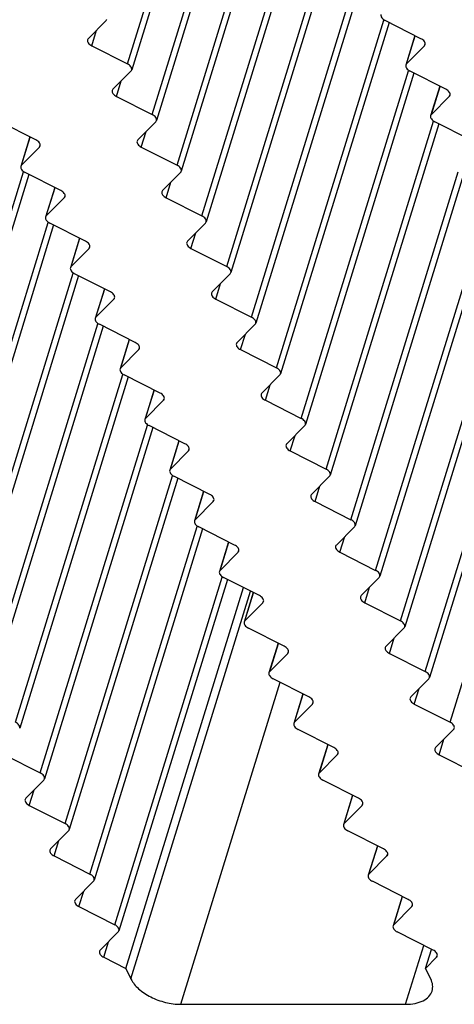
# Model space of a CAD drawing. Header units: millimetres. Extents: x 0 to 594, y 0 to 420.
# Tile 23 of 104: x 204 to 214, y 55 to 77. Entities that reach past the tile are written whole.
import ezdxf

# ---------------------------------------------------------------- set-up
doc = ezdxf.new("R2010")
doc.units = ezdxf.units.MM
doc.header["$LTSCALE"] = 32.67
doc.layers.get('0').update_dxf_attribs({"linetype": 'CONTINUOUS'})

msp = doc.modelspace()

# ---------------------------------------------------------------- linework, layer by layer
at = {"color": 9, "linetype": 'CONTINUOUS'}
for p, q in [((206.64293, 76.13005), (208.86221, 83.31166)), ((207.192, 75.01115), (209.64661, 82.95427)), ((207.74108, 73.89225), (210.11575, 81.57668)), ((208.29015, 72.77336), (210.66482, 80.45779)), ((208.8393, 71.65431), (211.214, 79.33886)), ((209.38837, 70.53542), (211.76308, 78.21996)), ((209.93745, 69.41652), (212.31215, 77.10106)), ((205.85155, 76.53126), (205.95779, 76.87506)), ((212.81706, 76.13005), (213.00987, 76.75396)), ((213.21467, 76.53126), (213.22338, 76.55946)), ((210.48652, 68.29762), (212.86123, 75.98216)), ((206.40062, 75.41237), (206.50687, 75.75616)), ((213.36614, 75.01115), (213.55894, 75.63506)), ((213.76374, 75.41237), (213.77246, 75.44057)), ((211.0356, 67.17872), (213.4103, 74.86326)), ((206.9497, 74.29347), (207.05594, 74.63726)), ((204.29934, 73.89225), (204.49214, 74.51617)), ((204.69694, 74.29347), (204.70565, 74.32167)), ((201.9688, 66.05983), (204.3435, 73.74437)), ((211.58467, 66.05983), (213.95938, 73.74437)), ((204.84841, 72.77336), (205.04121, 73.39727)), ((207.49877, 73.17457), (207.60502, 73.51837)), ((205.24602, 73.17457), (205.25473, 73.20277)), ((202.51787, 64.94093), (204.89258, 72.62547)), ((212.13375, 64.94093), (214.50845, 72.62547)), ((205.39756, 71.65431), (205.59039, 72.27832)), ((208.04778, 72.0556), (208.15402, 72.3994)), ((205.79523, 72.0556), (205.80395, 72.0838)), ((203.06695, 63.82203), (205.44162, 71.50646)), ((212.68283, 63.82203), (215.05749, 71.50646)), ((205.94663, 70.53542), (206.13944, 71.15933)), ((208.597, 70.93663), (208.70324, 71.28043)), ((206.34424, 70.93663), (206.35295, 70.96483)), ((203.61602, 62.70313), (205.99069, 70.38756)), ((213.2319, 62.70313), (215.60657, 70.38756)), ((209.14607, 69.81773), (209.25231, 70.16153)), ((206.49571, 69.41652), (206.68851, 70.04043)), ((206.89331, 69.81773), (206.90203, 69.84593)), ((204.1651, 61.58423), (206.53977, 69.26866)), ((213.78098, 61.58423), (216.15564, 69.26866)), ((209.69515, 68.69883), (209.80139, 69.04263)), ((207.04478, 68.29762), (207.23759, 68.92153)), ((207.44239, 68.69883), (207.4511, 68.72704)), ((204.71417, 60.46534), (207.08884, 68.14977)), ((210.24422, 67.57994), (210.35046, 67.92373)), ((207.59386, 67.17872), (207.78666, 67.80263)), ((207.99146, 67.57994), (208.00018, 67.60814)), ((205.26325, 59.34644), (207.63792, 67.03087)), ((210.7933, 66.46104), (210.89954, 66.80484)), ((208.14293, 66.05983), (208.33574, 66.68374)), ((208.54054, 66.46104), (208.54925, 66.48924)), ((205.81233, 58.22754), (208.18699, 65.91197)), ((208.69201, 64.94093), (208.88481, 65.56484)), ((211.34237, 65.34214), (211.44861, 65.68594)), ((209.08961, 65.34214), (209.09833, 65.37034)), ((206.3614, 57.10864), (208.73607, 64.79307)), ((206.72051, 55.9107), (209.36837, 64.47916)), ((209.24108, 63.82203), (209.43389, 64.44594)), ((211.89145, 64.22324), (211.99769, 64.56704)), ((209.63869, 64.22324), (209.6474, 64.25144)), ((209.79016, 62.70313), (209.98296, 63.32704)), ((212.44052, 63.10434), (212.54676, 63.44814)), ((210.18776, 63.10434), (210.19648, 63.13255)), ((207.82401, 55.35125), (210.02274, 62.46635)), ((212.9896, 61.98545), (213.09584, 62.32924)), ((210.33924, 61.58423), (210.53204, 62.20814)), ((210.73684, 61.98545), (210.74555, 62.01365)), ((213.53867, 60.86655), (213.64492, 61.21035)), ((210.88831, 60.46534), (211.08111, 61.08925)), ((211.28591, 60.86655), (211.29463, 60.89475)), ((204.47187, 59.74765), (204.57811, 60.09145)), ((211.43739, 59.34644), (211.63019, 59.97035)), ((211.83499, 59.74765), (211.8437, 59.77585)), ((205.02095, 58.62875), (205.12719, 58.97255)), ((211.98646, 58.22754), (212.17926, 58.85145)), ((212.38407, 58.62875), (212.39278, 58.65695)), ((205.57002, 57.50985), (205.67626, 57.85365)), ((212.53554, 57.10864), (212.72834, 57.73255)), ((212.93314, 57.50985), (212.94186, 57.53806)), ((206.1191, 56.39096), (206.22534, 56.73475)), ((212.79774, 55.35125), (213.19998, 56.65291)), ((213.48222, 56.39096), (213.49093, 56.41916))]:
    msp.add_line(p, q, dxfattribs=at)
at = {"color": 7, "linetype": 'CONTINUOUS'}
for p, q in [((208.98954, 83.28865), (206.7365, 75.99779)), ((209.74531, 82.8386), (207.28557, 74.87889)), ((210.23375, 81.52351), (207.83465, 73.75999)), ((210.78283, 80.40461), (208.38372, 72.64109)), ((211.332, 79.28566), (208.93287, 71.52205)), ((211.88108, 78.16676), (209.48194, 70.40315)), ((206.1715, 77.09071), (205.7739, 76.6895)), ((212.43015, 77.04786), (210.03102, 69.28426)), ((213.13702, 76.6895), (212.34564, 77.09071)), ((213.00304, 76.75742), (212.80114, 76.10408)), ((205.85155, 76.53126), (206.64293, 76.13005)), ((212.81706, 76.13005), (213.21467, 76.53126)), ((206.72058, 75.97181), (206.32297, 75.5706)), ((213.68609, 75.5706), (212.89471, 75.97181)), ((212.97923, 75.92897), (210.58009, 68.16536)), ((213.55212, 75.63852), (213.35022, 74.98518)), ((206.40062, 75.41237), (207.192, 75.01115)), ((213.36614, 75.01115), (213.76374, 75.41237)), ((204.61929, 74.4517), (203.82791, 74.85292)), ((207.26965, 74.85292), (206.87205, 74.4517)), ((214.23517, 74.4517), (213.44379, 74.85292)), ((213.5283, 74.81007), (211.12917, 67.04646)), ((204.48532, 74.51962), (204.28342, 73.86628)), ((204.29934, 73.89225), (204.69694, 74.29347)), ((206.9497, 74.29347), (207.74108, 73.89225)), ((204.4615, 73.69117), (202.06237, 65.92756)), ((205.16836, 73.3328), (204.37699, 73.73402)), ((207.81873, 73.73402), (207.42112, 73.3328)), ((214.07738, 73.69117), (211.67824, 65.92756)), ((205.03439, 73.40073), (204.83249, 72.74738)), ((204.84841, 72.77336), (205.24602, 73.17457)), ((207.49877, 73.17457), (208.29015, 72.77336)), ((205.01058, 72.57227), (202.61144, 64.80866)), ((205.71758, 72.21384), (204.92606, 72.61512)), ((208.3678, 72.61512), (207.97013, 72.21384)), ((214.62646, 72.57227), (212.22732, 64.80866)), ((205.58357, 72.28178), (205.38164, 71.62834)), ((205.39756, 71.65431), (205.79523, 72.0556)), ((208.04778, 72.0556), (208.8393, 71.65431)), ((205.55963, 71.45328), (203.16052, 63.68977)), ((206.26659, 71.09487), (205.47521, 71.49608)), ((208.91695, 71.49608), (208.51935, 71.09487)), ((215.1755, 71.45328), (212.77639, 63.68977)), ((206.13261, 71.16279), (205.93071, 70.50944)), ((205.94663, 70.53542), (206.34424, 70.93663)), ((208.597, 70.93663), (209.38837, 70.53542)), ((206.1087, 70.33438), (203.70959, 62.57087)), ((206.81566, 69.97597), (206.02428, 70.37718)), ((209.46602, 70.37718), (209.06842, 69.97597)), ((215.72458, 70.33438), (213.32547, 62.57087)), ((206.68169, 70.04389), (206.47979, 69.39055)), ((206.49571, 69.41652), (206.89331, 69.81773)), ((209.14607, 69.81773), (209.93745, 69.41652)), ((206.65778, 69.21549), (204.25867, 61.45197)), ((207.36474, 68.85707), (206.57336, 69.25828)), ((210.0151, 69.25828), (209.6175, 68.85707)), ((207.23076, 68.92499), (207.02886, 68.27165)), ((207.04478, 68.29762), (207.44239, 68.69883)), ((209.69515, 68.69883), (210.48652, 68.29762)), ((207.91381, 67.73817), (207.12243, 68.13939)), ((210.56418, 68.13939), (210.16657, 67.73817)), ((207.20685, 68.09659), (204.80774, 60.33307)), ((207.77984, 67.80609), (207.57794, 67.15275)), ((207.59386, 67.17872), (207.99146, 67.57994)), ((210.24422, 67.57994), (211.0356, 67.17872)), ((208.46289, 66.61927), (207.67151, 67.02049)), ((211.11325, 67.02049), (210.71565, 66.61927)), ((207.75593, 66.97769), (205.35682, 59.21418)), ((208.32891, 66.6872), (208.12702, 66.03385)), ((208.14293, 66.05983), (208.54054, 66.46104)), ((210.7933, 66.46104), (211.58467, 66.05983)), ((208.305, 65.85879), (205.90589, 58.09528)), ((209.01196, 65.50038), (208.22058, 65.90159)), ((211.66233, 65.90159), (211.26472, 65.50038)), ((208.87799, 65.5683), (208.67609, 64.91495)), ((208.69201, 64.94093), (209.08961, 65.34214)), ((211.34237, 65.34214), (212.13375, 64.94093)), ((208.85408, 64.73989), (206.45497, 56.97638)), ((209.56104, 64.38148), (208.76966, 64.78269)), ((212.2114, 64.78269), (211.8138, 64.38148)), ((206.60597, 56.14413), (209.20697, 64.56098)), ((209.42706, 64.4494), (209.22517, 63.79606)), ((209.24108, 63.82203), (209.63869, 64.22324)), ((211.89145, 64.22324), (212.68283, 63.82203)), ((210.11011, 63.26258), (209.31874, 63.66379)), ((212.76048, 63.66379), (212.36287, 63.26258)), ((209.97614, 63.3305), (209.77424, 62.67716)), ((209.79016, 62.70313), (210.18776, 63.10434)), ((212.44052, 63.10434), (213.2319, 62.70313)), ((210.65919, 62.14368), (209.86781, 62.5449)), ((213.30955, 62.5449), (212.91195, 62.14368)), ((210.52522, 62.2116), (210.32332, 61.55826)), ((210.33924, 61.58423), (210.73684, 61.98545)), ((212.9896, 61.98545), (213.78098, 61.58423)), ((211.20826, 61.02478), (210.41689, 61.426)), ((213.85863, 61.426), (213.46102, 61.02478)), ((211.07429, 61.09271), (210.87239, 60.43936)), ((203.9228, 60.86655), (204.71417, 60.46534)), ((210.88831, 60.46534), (211.28591, 60.86655)), ((213.53867, 60.86655), (214.33005, 60.46534)), ((204.79183, 60.3071), (204.39422, 59.90589)), ((211.75734, 59.90589), (210.96596, 60.3071)), ((211.62337, 59.97381), (211.42147, 59.32046)), ((204.47187, 59.74765), (205.26325, 59.34644)), ((211.43739, 59.34644), (211.83499, 59.74765)), ((205.3409, 59.1882), (204.9433, 58.78699)), ((212.30641, 58.78699), (211.51504, 59.1882)), ((212.17244, 58.85491), (211.97054, 58.20157)), ((205.02095, 58.62875), (205.81232, 58.22754)), ((211.98646, 58.22754), (212.38407, 58.62875)), ((205.88998, 58.0693), (205.49237, 57.66809)), ((212.85549, 57.66809), (212.06411, 58.0693)), ((212.72152, 57.73601), (212.51962, 57.08267)), ((205.57002, 57.50985), (206.3614, 57.10864)), ((212.53554, 57.10864), (212.93314, 57.50985)), ((206.43905, 56.95041), (206.04145, 56.54919)), ((213.40457, 56.54919), (212.61319, 56.95041)), ((206.1191, 56.39096), (206.60597, 56.14413)), ((213.2376, 56.14413), (213.36642, 56.56098)), ((213.2376, 56.14413), (213.48222, 56.39096)), ((206.60597, 56.14413), (206.72051, 55.9107)), ((213.35215, 55.9107), (213.2376, 56.14413)), ((207.82401, 55.35125), (212.79774, 55.35125))]:
    msp.add_line(p, q, dxfattribs=at)
for points in [[(206.1715, 77.09071), (206.17864, 77.09792), (206.18434, 77.10702), (206.18734, 77.11671)], [(205.7739, 76.6895), (205.76676, 76.68229), (205.76106, 76.67319), (205.75806, 76.6635)], [(213.21467, 76.53126), (213.22181, 76.53847), (213.2275, 76.54757), (213.2305, 76.55726)], [(206.72058, 75.97181), (206.72772, 75.97902), (206.73341, 75.98812), (206.73641, 75.99782)], [(212.81706, 76.13005), (212.80992, 76.12284), (212.80423, 76.11374), (212.80123, 76.10405)], [(206.32297, 75.5706), (206.31583, 75.56339), (206.31014, 75.55429), (206.30714, 75.5446)], [(213.76374, 75.41237), (213.77088, 75.41957), (213.77658, 75.42867), (213.77957, 75.43837)], [(207.26965, 74.85292), (207.2768, 74.86012), (207.28249, 74.86922), (207.28549, 74.87892)], [(213.36614, 75.01115), (213.35899, 75.00394), (213.3533, 74.99484), (213.3503, 74.98515)], [(206.87205, 74.4517), (206.86491, 74.4445), (206.85921, 74.4354), (206.85622, 74.4257)], [(204.69694, 74.29347), (204.70408, 74.30067), (204.70977, 74.30977), (204.71277, 74.31947)], [(204.29934, 73.89225), (204.29219, 73.88505), (204.2865, 73.87595), (204.2835, 73.86625)], [(207.81873, 73.73402), (207.82587, 73.74123), (207.83156, 73.75033), (207.83456, 73.76002)], [(207.42112, 73.3328), (207.41398, 73.3256), (207.40829, 73.3165), (207.40529, 73.3068)], [(205.24602, 73.17457), (205.25316, 73.18178), (205.25885, 73.19088), (205.26185, 73.20057)], [(204.84841, 72.77336), (204.84127, 72.76615), (204.83558, 72.75705), (204.83258, 72.74735)], [(208.3678, 72.61512), (208.37495, 72.62233), (208.38064, 72.63143), (208.38364, 72.64112)], [(205.79523, 72.0556), (205.80237, 72.06281), (205.80807, 72.07191), (205.81107, 72.0816)], [(207.97013, 72.21384), (207.96299, 72.20663), (207.95729, 72.19753), (207.95429, 72.18783)], [(205.39756, 71.65431), (205.39041, 71.64711), (205.38472, 71.63801), (205.38172, 71.62831)], [(208.91695, 71.49608), (208.92409, 71.50329), (208.92978, 71.51239), (208.93278, 71.52208)], [(206.34424, 70.93663), (206.35138, 70.94384), (206.35707, 70.95294), (206.36007, 70.96263)], [(208.51935, 71.09487), (208.5122, 71.08766), (208.50651, 71.07856), (208.50351, 71.06886)], [(205.94663, 70.53542), (205.93949, 70.52821), (205.9338, 70.51911), (205.9308, 70.50942)], [(209.46602, 70.37718), (209.47317, 70.38439), (209.47886, 70.39349), (209.48186, 70.40318)], [(206.89331, 69.81773), (206.90045, 69.82494), (206.90615, 69.83404), (206.90915, 69.84373)], [(209.06842, 69.97597), (209.06128, 69.96876), (209.05559, 69.95966), (209.05259, 69.94997)], [(206.49571, 69.41652), (206.48856, 69.40931), (206.48287, 69.40021), (206.47987, 69.39052)], [(210.0151, 69.25828), (210.02224, 69.26549), (210.02793, 69.27459), (210.03093, 69.28428)], [(209.6175, 68.85707), (209.61035, 68.84986), (209.60466, 68.84076), (209.60166, 68.83107)], [(207.44239, 68.69883), (207.44953, 68.70604), (207.45522, 68.71514), (207.45822, 68.72484)], [(207.04478, 68.29762), (207.03764, 68.29041), (207.03195, 68.28131), (207.02895, 68.27162)], [(210.56418, 68.13939), (210.57132, 68.14659), (210.57701, 68.15569), (210.58001, 68.16539)], [(210.16657, 67.73817), (210.15943, 67.73096), (210.15374, 67.72187), (210.15074, 67.71217)], [(207.99146, 67.57994), (207.99861, 67.58714), (208.0043, 67.59624), (208.0073, 67.60594)], [(207.59386, 67.17872), (207.58672, 67.17152), (207.58102, 67.16242), (207.57802, 67.15272)], [(211.11325, 67.02049), (211.12039, 67.0277), (211.12608, 67.03679), (211.12908, 67.04649)], [(210.71565, 66.61927), (210.7085, 66.61207), (210.70281, 66.60297), (210.69981, 66.59327)], [(208.54054, 66.46104), (208.54768, 66.46825), (208.55337, 66.47735), (208.55637, 66.48704)], [(208.14293, 66.05983), (208.13579, 66.05262), (208.1301, 66.04352), (208.1271, 66.03382)], [(211.66233, 65.90159), (211.66947, 65.9088), (211.67516, 65.9179), (211.67816, 65.92759)], [(211.26472, 65.50038), (211.25758, 65.49317), (211.25189, 65.48407), (211.24889, 65.47438)], [(209.08961, 65.34214), (209.09676, 65.34935), (209.10245, 65.35845), (209.10545, 65.36814)], [(208.69201, 64.94093), (208.68487, 64.93372), (208.67918, 64.92462), (208.67618, 64.91493)], [(212.2114, 64.78269), (212.21854, 64.7899), (212.22424, 64.799), (212.22723, 64.80869)], [(209.63869, 64.22324), (209.64583, 64.23045), (209.65152, 64.23955), (209.65452, 64.24924)], [(211.8138, 64.38148), (211.80665, 64.37427), (211.80096, 64.36517), (211.79796, 64.35548)], [(209.24108, 63.82203), (209.23394, 63.81482), (209.22825, 63.80572), (209.22525, 63.79603)], [(212.76048, 63.66379), (212.76762, 63.671), (212.77331, 63.6801), (212.77631, 63.68979)], [(210.18776, 63.10434), (210.19491, 63.11155), (210.2006, 63.12065), (210.2036, 63.13035)], [(212.36287, 63.26258), (212.35573, 63.25537), (212.35004, 63.24627), (212.34704, 63.23658)], [(209.79016, 62.70313), (209.78302, 62.69592), (209.77733, 62.68682), (209.77433, 62.67713)], [(213.30955, 62.5449), (213.31669, 62.5521), (213.32239, 62.5612), (213.32539, 62.5709)], [(210.73684, 61.98545), (210.74398, 61.99265), (210.74967, 62.00175), (210.75267, 62.01145)], [(212.91195, 62.14368), (212.90481, 62.13647), (212.89911, 62.12738), (212.89611, 62.11768)], [(210.33924, 61.58423), (210.33209, 61.57703), (210.3264, 61.56793), (210.3234, 61.55823)], [(213.85863, 61.426), (213.86577, 61.43321), (213.87146, 61.4423), (213.87446, 61.452)], [(213.46102, 61.02478), (213.45388, 61.01758), (213.44819, 61.00848), (213.44519, 60.99878)], [(211.28591, 60.86655), (211.29306, 60.87376), (211.29875, 60.88286), (211.30175, 60.89255)], [(204.79183, 60.3071), (204.79897, 60.31431), (204.80466, 60.32341), (204.80766, 60.3331)], [(210.88831, 60.46534), (210.88117, 60.45813), (210.87548, 60.44903), (210.87248, 60.43933)], [(204.39422, 59.90589), (204.38708, 59.89868), (204.38139, 59.88958), (204.37839, 59.87989)], [(211.83499, 59.74765), (211.84213, 59.75486), (211.84782, 59.76396), (211.85082, 59.77365)], [(205.3409, 59.1882), (205.34804, 59.19541), (205.35374, 59.20451), (205.35673, 59.2142)], [(211.43739, 59.34644), (211.43024, 59.33923), (211.42455, 59.33013), (211.42155, 59.32044)], [(204.9433, 58.78699), (204.93615, 58.77978), (204.93046, 58.77068), (204.92746, 58.76099)], [(212.38407, 58.62875), (212.39121, 58.63596), (212.3969, 58.64506), (212.3999, 58.65475)], [(205.88998, 58.0693), (205.89712, 58.07651), (205.90281, 58.08561), (205.90581, 58.0953)], [(211.98646, 58.22754), (211.97932, 58.22033), (211.97363, 58.21123), (211.97063, 58.20154)], [(205.49237, 57.66809), (205.48523, 57.66088), (205.47954, 57.65178), (205.47654, 57.64209)], [(212.93314, 57.50985), (212.94028, 57.51706), (212.94597, 57.52616), (212.94897, 57.53586)], [(212.53554, 57.10864), (212.52839, 57.10143), (212.5227, 57.09233), (212.5197, 57.08264)], [(206.43905, 56.95041), (206.44619, 56.95761), (206.45189, 56.96671), (206.45489, 56.97641)], [(206.04145, 56.54919), (206.03431, 56.54198), (206.02861, 56.53289), (206.02561, 56.52319)], [(213.48222, 56.39096), (213.48936, 56.39816), (213.49505, 56.40726), (213.49805, 56.41696)]]:
    msp.add_open_spline(points, degree=3, dxfattribs=at)
for points, knots in [([(212.25215, 77.22295), (212.24515, 77.2003), (212.26691, 77.1378), (212.31592, 77.10578), (212.34564, 77.09071)], [0, 0, 0, 0, 0.41574767, 1, 1, 1, 1]), ([(205.75806, 76.6635), (205.75106, 76.64085), (205.77282, 76.57835), (205.82183, 76.54633), (205.85155, 76.53126)], [0, 0, 0, 0, 0.41574767, 1, 1, 1, 1]), ([(213.2305, 76.55726), (213.23751, 76.57991), (213.21574, 76.64241), (213.16673, 76.67443), (213.13702, 76.6895)], [0, 0, 0, 0, 0.41574782, 1, 1, 1, 1]), ([(206.73641, 75.99782), (206.74342, 76.02046), (206.72166, 76.08296), (206.67264, 76.11498), (206.64293, 76.13005)], [0, 0, 0, 0, 0.41574767, 1, 1, 1, 1]), ([(212.80123, 76.10405), (212.79422, 76.0814), (212.81598, 76.0189), (212.865, 75.98688), (212.89471, 75.97181)], [0, 0, 0, 0, 0.41574767, 1, 1, 1, 1]), ([(206.30714, 75.5446), (206.30013, 75.52195), (206.32189, 75.45946), (206.37091, 75.42743), (206.40062, 75.41237)], [0, 0, 0, 0, 0.41574767, 1, 1, 1, 1]), ([(213.77957, 75.43837), (213.78658, 75.46101), (213.76482, 75.52351), (213.71581, 75.55554), (213.68609, 75.5706)], [0, 0, 0, 0, 0.41574782, 1, 1, 1, 1]), ([(207.28549, 74.87892), (207.29249, 74.90157), (207.27073, 74.96406), (207.22172, 74.99609), (207.192, 75.01115)], [0, 0, 0, 0, 0.41574767, 1, 1, 1, 1]), ([(213.3503, 74.98515), (213.3433, 74.9625), (213.36506, 74.90001), (213.41407, 74.86798), (213.44379, 74.85292)], [0, 0, 0, 0, 0.41574767, 1, 1, 1, 1]), ([(204.71277, 74.31947), (204.71978, 74.34212), (204.69802, 74.40461), (204.64901, 74.43664), (204.61929, 74.4517)], [0, 0, 0, 0, 0.41574782, 1, 1, 1, 1]), ([(206.85622, 74.4257), (206.84921, 74.40305), (206.87097, 74.34056), (206.91998, 74.30853), (206.9497, 74.29347)], [0, 0, 0, 0, 0.41574767, 1, 1, 1, 1]), ([(204.2835, 73.86625), (204.27649, 73.8436), (204.29826, 73.78111), (204.34727, 73.74908), (204.37699, 73.73402)], [0, 0, 0, 0, 0.41574767, 1, 1, 1, 1]), ([(207.83456, 73.76002), (207.84157, 73.78267), (207.81981, 73.84516), (207.77079, 73.87719), (207.74108, 73.89225)], [0, 0, 0, 0, 0.41574767, 1, 1, 1, 1]), ([(205.26185, 73.20057), (205.26886, 73.22322), (205.24709, 73.28571), (205.19808, 73.31774), (205.16836, 73.3328)], [0, 0, 0, 0, 0.41574782, 1, 1, 1, 1]), ([(207.40529, 73.3068), (207.39828, 73.28416), (207.42005, 73.22166), (207.46906, 73.18963), (207.49877, 73.17457)], [0, 0, 0, 0, 0.41574767, 1, 1, 1, 1]), ([(204.83258, 72.74735), (204.82557, 72.72471), (204.84733, 72.66221), (204.89635, 72.63019), (204.92606, 72.61512)], [0, 0, 0, 0, 0.41574767, 1, 1, 1, 1]), ([(208.38364, 72.64112), (208.39064, 72.66377), (208.36888, 72.72627), (208.31987, 72.75829), (208.29015, 72.77336)], [0, 0, 0, 0, 0.41574767, 1, 1, 1, 1]), ([(205.81107, 72.0816), (205.81807, 72.10425), (205.79631, 72.16675), (205.7473, 72.19877), (205.71758, 72.21384)], [0, 0, 0, 0, 0.41574782, 1, 1, 1, 1]), ([(207.95429, 72.18783), (207.94729, 72.16519), (207.96905, 72.10269), (208.01806, 72.07067), (208.04778, 72.0556)], [0, 0, 0, 0, 0.41574767, 1, 1, 1, 1]), ([(205.38172, 71.62831), (205.37472, 71.60567), (205.39648, 71.54317), (205.44549, 71.51114), (205.47521, 71.49608)], [0, 0, 0, 0, 0.41574767, 1, 1, 1, 1]), ([(208.93278, 71.52208), (208.93979, 71.54473), (208.91803, 71.60722), (208.86901, 71.63925), (208.8393, 71.65431)], [0, 0, 0, 0, 0.41574767, 1, 1, 1, 1]), ([(206.36007, 70.96263), (206.36708, 70.98528), (206.34532, 71.04778), (206.2963, 71.0798), (206.26659, 71.09487)], [0, 0, 0, 0, 0.41574782, 1, 1, 1, 1]), ([(208.50351, 71.06886), (208.4965, 71.04622), (208.51827, 70.98372), (208.56728, 70.9517), (208.597, 70.93663)], [0, 0, 0, 0, 0.41574767, 1, 1, 1, 1]), ([(205.9308, 70.50942), (205.92379, 70.48677), (205.94555, 70.42427), (205.99457, 70.39225), (206.02428, 70.37718)], [0, 0, 0, 0, 0.41574767, 1, 1, 1, 1]), ([(209.48186, 70.40318), (209.48887, 70.42583), (209.4671, 70.48833), (209.41809, 70.52035), (209.38837, 70.53542)], [0, 0, 0, 0, 0.41574767, 1, 1, 1, 1]), ([(206.90915, 69.84373), (206.91615, 69.86638), (206.89439, 69.92888), (206.84538, 69.9609), (206.81566, 69.97597)], [0, 0, 0, 0, 0.41574782, 1, 1, 1, 1]), ([(209.05259, 69.94997), (209.04558, 69.92732), (209.06734, 69.86482), (209.11636, 69.8328), (209.14607, 69.81773)], [0, 0, 0, 0, 0.41574767, 1, 1, 1, 1]), ([(210.03093, 69.28428), (210.03794, 69.30693), (210.01618, 69.36943), (209.96716, 69.40145), (209.93745, 69.41652)], [0, 0, 0, 0, 0.41574767, 1, 1, 1, 1]), ([(206.47987, 69.39052), (206.47287, 69.36787), (206.49463, 69.30537), (206.54364, 69.27335), (206.57336, 69.25828)], [0, 0, 0, 0, 0.41574767, 1, 1, 1, 1]), ([(207.45822, 68.72484), (207.46523, 68.74748), (207.44347, 68.80998), (207.39445, 68.842), (207.36474, 68.85707)], [0, 0, 0, 0, 0.41574782, 1, 1, 1, 1]), ([(209.60166, 68.83107), (209.59465, 68.80842), (209.61642, 68.74592), (209.66543, 68.7139), (209.69515, 68.69883)], [0, 0, 0, 0, 0.41574767, 1, 1, 1, 1]), ([(207.02895, 68.27162), (207.02194, 68.24897), (207.0437, 68.18648), (207.09272, 68.15445), (207.12243, 68.13939)], [0, 0, 0, 0, 0.41574767, 1, 1, 1, 1]), ([(210.58001, 68.16539), (210.58702, 68.18803), (210.56525, 68.25053), (210.51624, 68.28256), (210.48652, 68.29762)], [0, 0, 0, 0, 0.41574767, 1, 1, 1, 1]), ([(208.0073, 67.60594), (208.0143, 67.62859), (207.99254, 67.69108), (207.94353, 67.72311), (207.91381, 67.73817)], [0, 0, 0, 0, 0.41574782, 1, 1, 1, 1]), ([(210.15074, 67.71217), (210.14373, 67.68952), (210.16549, 67.62703), (210.21451, 67.595), (210.24422, 67.57994)], [0, 0, 0, 0, 0.41574767, 1, 1, 1, 1]), ([(207.57802, 67.15272), (207.57102, 67.13007), (207.59278, 67.06758), (207.64179, 67.03555), (207.67151, 67.02049)], [0, 0, 0, 0, 0.41574767, 1, 1, 1, 1]), ([(211.12908, 67.04649), (211.13609, 67.06914), (211.11433, 67.13163), (211.06532, 67.16366), (211.0356, 67.17872)], [0, 0, 0, 0, 0.41574767, 1, 1, 1, 1]), ([(208.55637, 66.48704), (208.56338, 66.50969), (208.54162, 66.57218), (208.4926, 66.60421), (208.46289, 66.61927)], [0, 0, 0, 0, 0.41574782, 1, 1, 1, 1]), ([(210.69981, 66.59327), (210.69281, 66.57062), (210.71457, 66.50813), (210.76358, 66.4761), (210.7933, 66.46104)], [0, 0, 0, 0, 0.41574767, 1, 1, 1, 1]), ([(208.1271, 66.03382), (208.12009, 66.01118), (208.14186, 65.94868), (208.19087, 65.91665), (208.22058, 65.90159)], [0, 0, 0, 0, 0.41574767, 1, 1, 1, 1]), ([(211.67816, 65.92759), (211.68517, 65.95024), (211.6634, 66.01274), (211.61439, 66.04476), (211.58467, 66.05983)], [0, 0, 0, 0, 0.41574767, 1, 1, 1, 1]), ([(209.10545, 65.36814), (209.11245, 65.39079), (209.09069, 65.45329), (209.04168, 65.48531), (209.01196, 65.50038)], [0, 0, 0, 0, 0.41574782, 1, 1, 1, 1]), ([(211.24889, 65.47438), (211.24188, 65.45173), (211.26364, 65.38923), (211.31266, 65.35721), (211.34237, 65.34214)], [0, 0, 0, 0, 0.41574767, 1, 1, 1, 1]), ([(208.67618, 64.91493), (208.66917, 64.89228), (208.69093, 64.82978), (208.73994, 64.79776), (208.76966, 64.78269)], [0, 0, 0, 0, 0.41574767, 1, 1, 1, 1]), ([(212.22723, 64.80869), (212.23424, 64.83134), (212.21248, 64.89384), (212.16347, 64.92586), (212.13375, 64.94093)], [0, 0, 0, 0, 0.41574767, 1, 1, 1, 1]), ([(209.65452, 64.24924), (209.66153, 64.27189), (209.63977, 64.33439), (209.59075, 64.36641), (209.56104, 64.38148)], [0, 0, 0, 0, 0.41574782, 1, 1, 1, 1]), ([(211.79796, 64.35548), (211.79096, 64.33283), (211.81272, 64.27033), (211.86173, 64.23831), (211.89145, 64.22324)], [0, 0, 0, 0, 0.41574767, 1, 1, 1, 1]), ([(209.22525, 63.79603), (209.21824, 63.77338), (209.24001, 63.71088), (209.28902, 63.67886), (209.31874, 63.66379)], [0, 0, 0, 0, 0.41574767, 1, 1, 1, 1]), ([(212.77631, 63.68979), (212.78332, 63.71244), (212.76156, 63.77494), (212.71254, 63.80696), (212.68283, 63.82203)], [0, 0, 0, 0, 0.41574767, 1, 1, 1, 1]), ([(210.2036, 63.13035), (210.21061, 63.15299), (210.18884, 63.21549), (210.13983, 63.24751), (210.11011, 63.26258)], [0, 0, 0, 0, 0.41574782, 1, 1, 1, 1]), ([(212.34704, 63.23658), (212.34003, 63.21393), (212.36179, 63.15143), (212.41081, 63.11941), (212.44052, 63.10434)], [0, 0, 0, 0, 0.41574767, 1, 1, 1, 1]), ([(209.77433, 62.67713), (209.76732, 62.65448), (209.78908, 62.59199), (209.83809, 62.55996), (209.86781, 62.5449)], [0, 0, 0, 0, 0.41574767, 1, 1, 1, 1]), ([(213.32539, 62.5709), (213.33239, 62.59355), (213.31063, 62.65604), (213.26162, 62.68807), (213.2319, 62.70313)], [0, 0, 0, 0, 0.41574767, 1, 1, 1, 1]), ([(210.75267, 62.01145), (210.75968, 62.0341), (210.73792, 62.09659), (210.6889, 62.12862), (210.65919, 62.14368)], [0, 0, 0, 0, 0.41574782, 1, 1, 1, 1]), ([(212.89611, 62.11768), (212.88911, 62.09503), (212.91087, 62.03254), (212.95988, 62.00051), (212.9896, 61.98545)], [0, 0, 0, 0, 0.41574767, 1, 1, 1, 1]), ([(204.25858, 61.452), (204.26559, 61.47465), (204.24383, 61.53714), (204.19482, 61.56917), (204.1651, 61.58423)], [0, 0, 0, 0, 0.41574767, 1, 1, 1, 1]), ([(213.87446, 61.452), (213.88147, 61.47465), (213.85971, 61.53714), (213.81069, 61.56917), (213.78098, 61.58423)], [0, 0, 0, 0, 0.41574767, 1, 1, 1, 1]), ([(210.3234, 61.55823), (210.31639, 61.53558), (210.33816, 61.47309), (210.38717, 61.44106), (210.41689, 61.426)], [0, 0, 0, 0, 0.41574767, 1, 1, 1, 1]), ([(211.30175, 60.89255), (211.30876, 60.9152), (211.28699, 60.97769), (211.23798, 61.00972), (211.20826, 61.02478)], [0, 0, 0, 0, 0.41574782, 1, 1, 1, 1]), ([(213.44519, 60.99878), (213.43818, 60.97613), (213.45994, 60.91364), (213.50896, 60.88161), (213.53867, 60.86655)], [0, 0, 0, 0, 0.41574767, 1, 1, 1, 1]), ([(204.80766, 60.3331), (204.81467, 60.35575), (204.7929, 60.41825), (204.74389, 60.45027), (204.71417, 60.46534)], [0, 0, 0, 0, 0.41574732, 1, 1, 1, 1]), ([(210.87248, 60.43933), (210.86547, 60.41669), (210.88723, 60.35419), (210.93624, 60.32217), (210.96596, 60.3071)], [0, 0, 0, 0, 0.41574787, 1, 1, 1, 1]), ([(204.37839, 59.87989), (204.37138, 59.85724), (204.39314, 59.79474), (204.44216, 59.76272), (204.47187, 59.74765)], [0, 0, 0, 0, 0.41574767, 1, 1, 1, 1]), ([(211.85082, 59.77365), (211.85783, 59.7963), (211.83607, 59.8588), (211.78706, 59.89082), (211.75734, 59.90589)], [0, 0, 0, 0, 0.41574782, 1, 1, 1, 1]), ([(205.35673, 59.2142), (205.36374, 59.23685), (205.34198, 59.29935), (205.29297, 59.33137), (205.26325, 59.34644)], [0, 0, 0, 0, 0.41574767, 1, 1, 1, 1]), ([(211.42155, 59.32044), (211.41454, 59.29779), (211.43631, 59.23529), (211.48532, 59.20327), (211.51504, 59.1882)], [0, 0, 0, 0, 0.41574767, 1, 1, 1, 1]), ([(204.92746, 58.76099), (204.92046, 58.73834), (204.94222, 58.67584), (204.99123, 58.64382), (205.02095, 58.62875)], [0, 0, 0, 0, 0.41574767, 1, 1, 1, 1]), ([(212.3999, 58.65475), (212.40691, 58.6774), (212.38514, 58.7399), (212.33613, 58.77192), (212.30641, 58.78699)], [0, 0, 0, 0, 0.41574782, 1, 1, 1, 1]), ([(205.90581, 58.0953), (205.91282, 58.11795), (205.89105, 58.18045), (205.84204, 58.21248), (205.81232, 58.22754)], [0, 0, 0, 0, 0.41574732, 1, 1, 1, 1]), ([(211.97063, 58.20154), (211.96362, 58.17889), (211.98538, 58.11639), (212.03439, 58.08437), (212.06411, 58.0693)], [0, 0, 0, 0, 0.41574787, 1, 1, 1, 1]), ([(212.94897, 57.53586), (212.95598, 57.5585), (212.93422, 57.621), (212.88521, 57.65303), (212.85549, 57.66809)], [0, 0, 0, 0, 0.41574782, 1, 1, 1, 1]), ([(205.47654, 57.64209), (205.46953, 57.61944), (205.49129, 57.55694), (205.54031, 57.52492), (205.57002, 57.50985)], [0, 0, 0, 0, 0.41574767, 1, 1, 1, 1]), ([(206.45489, 56.97641), (206.46189, 56.99906), (206.44013, 57.06155), (206.39112, 57.09358), (206.3614, 57.10864)], [0, 0, 0, 0, 0.41574767, 1, 1, 1, 1]), ([(212.5197, 57.08264), (212.5127, 57.05999), (212.53446, 56.9975), (212.58347, 56.96547), (212.61319, 56.95041)], [0, 0, 0, 0, 0.41574767, 1, 1, 1, 1]), ([(206.02561, 56.52319), (206.01861, 56.50054), (206.04037, 56.43805), (206.08938, 56.40602), (206.1191, 56.39096)], [0, 0, 0, 0, 0.41574767, 1, 1, 1, 1]), ([(213.49805, 56.41696), (213.50506, 56.43961), (213.48329, 56.5021), (213.43428, 56.53413), (213.40457, 56.54919)], [0, 0, 0, 0, 0.41574782, 1, 1, 1, 1]), ([(206.72051, 55.9107), (206.7605, 55.82922), (206.89277, 55.67325), (207.15948, 55.4999), (207.47962, 55.38236), (207.7104, 55.35125), (207.82401, 55.35125)], [0, 0, 0, 0, 0.21147963, 0.46335591, 0.73526341, 1, 1, 1, 1]), ([(213.38308, 55.64497), (213.3958, 55.68613), (213.40261, 55.77984), (213.37319, 55.86783), (213.35215, 55.9107)], [0, 0, 0, 0, 0.47424512, 1, 1, 1, 1]), ([(212.79774, 55.35125), (212.86818, 55.35125), (213.00087, 55.36245), (213.1792, 55.41845), (213.31507, 55.5116), (213.36923, 55.60017), (213.38308, 55.64497)], [0, 0, 0, 0, 0.30375218, 0.56998946, 0.7977859, 1, 1, 1, 1])]:
    msp.add_open_spline(points, degree=3, knots=knots, dxfattribs=at)

doc.saveas('drawing.dxf')
